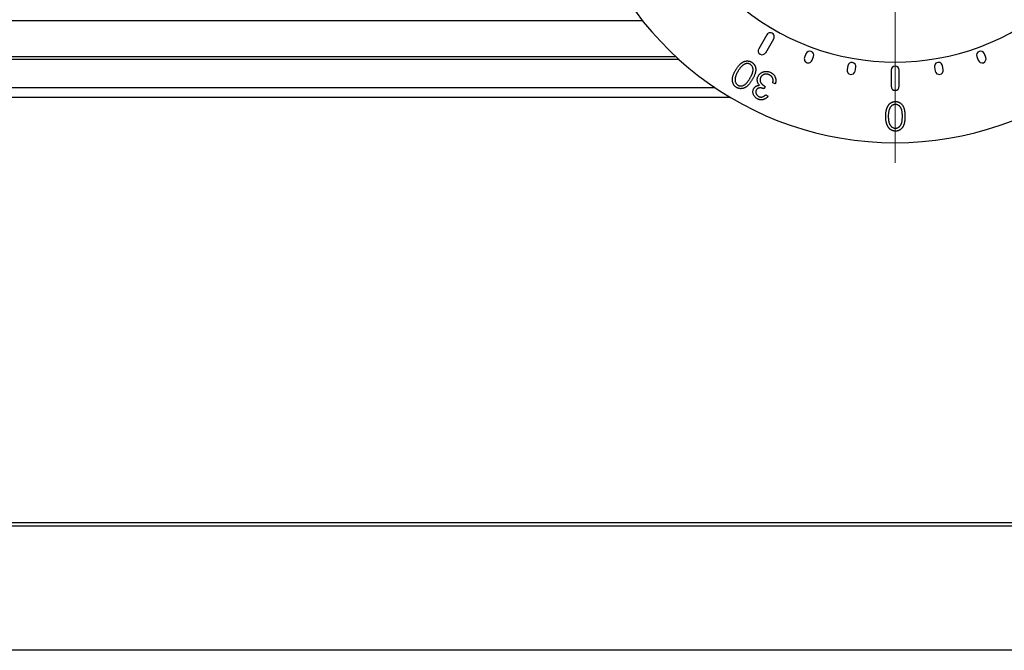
# Model space of a CAD drawing. Header units: millimetres. Extents: x 77 to 313, y 27 to 245.
# Tile 9 of 16: x 243 to 267, y 168 to 183. Entities that reach past the tile are written whole.
import ezdxf

# ---------------------------------------------------------------- set-up
doc = ezdxf.new("R2010")
doc.units = ezdxf.units.MM

# ---------------------------------------------------------------- blocks, each defined once
blk = doc.blocks.new('SW_CENTERMARKSYMBOL_6')
at = {"color": 0, "linetype": 'Continuous', "lineweight": 18}
for p, q in [((0, 1), (0, 8.5)), ((0, 0), (0, 0.5)), ((-1, 0), (-8.5, 0)), ((0, 0), (-0.5, 0)), ((0, 0), (0, -0.5)), ((0, 0), (0.5, 0)), ((1, 0), (8.5, 0)), ((0, -1), (0, -8.5))]:
    blk.add_line(p, q, dxfattribs=at)

msp = doc.modelspace()

# ---------------------------------------------------------------- linework, layer by layer
at = {"color": 7, "linetype": 'Continuous', "lineweight": 25}
for p, q in [((228.926, 183.279), (257.974, 183.279)), ((261.06, 182.925), (260.86, 182.579)), ((261.033, 182.479), (261.233, 182.825)), ((262.032, 182.453), (261.997, 182.359)), ((262.185, 182.29), (262.22, 182.384)), ((266.273, 182.384), (266.307, 182.29)), ((266.495, 182.359), (266.461, 182.453)), ((263.071, 182.156), (263.054, 182.058)), ((263.251, 182.023), (263.268, 182.121)), ((264.146, 182.045), (264.146, 181.645)), ((264.346, 181.645), (264.346, 182.045)), ((265.224, 182.121), (265.242, 182.023)), ((265.439, 182.058), (265.421, 182.156)), ((261.024, 181.639), (260.996, 181.581)), ((261.272, 181.704), (261.21, 181.734)), ((261.033, 181.433), (261.096, 181.401)), ((292.766, 167.645), (228.926, 167.645))]:
    msp.add_line(p, q, dxfattribs=at)
at = {"color": 1, "linetype": 'Continuous', "lineweight": 25}
for p, q in [((258.812, 182.373), (228.926, 182.373)), ((258.882, 182.31), (228.926, 182.31)), ((259.783, 181.605), (228.926, 181.605)), ((260.155, 181.37), (228.926, 181.37)), ((292.766, 170.805), (228.926, 170.805)), ((292.766, 170.727), (228.926, 170.727))]:
    msp.add_line(p, q, dxfattribs=at)
at = {"color": 7, "linetype": 'Continuous', "lineweight": 25}
for centre, radius, start, end in [((264.246, 188.245), 8, 120, 60), ((264.246, 188.245), 6, 228.1897, 311.8103), ((261.146, 182.875), 0.1, 330, 150), ((260.946, 182.529), 0.1, 150, 330), ((262.091, 182.325), 0.1, 160, 340), ((262.126, 182.419), 0.1, 340, 160), ((266.367, 182.419), 0.1, 20, 200), ((266.401, 182.325), 0.1, 200, 20), ((263.152, 182.04), 0.1, 170, 350), ((263.17, 182.139), 0.1, 350, 170), ((264.246, 182.045), 0.1, 0, 180), ((265.323, 182.139), 0.1, 10, 190), ((265.34, 182.04), 0.1, 190, 10), ((264.246, 181.645), 0.1, 180, 0)]:
    msp.add_arc(centre, radius, start, end, dxfattribs=at)
for points, knots in [([(260.311, 181.615), (260.306, 181.618), (260.297, 181.624), (260.283, 181.634), (260.271, 181.645), (260.26, 181.656), (260.25, 181.669), (260.241, 181.682), (260.232, 181.696), (260.225, 181.711), (260.219, 181.727), (260.214, 181.744), (260.21, 181.761), (260.208, 181.779), (260.206, 181.797), (260.206, 181.816), (260.207, 181.836), (260.21, 181.857), (260.214, 181.878), (260.22, 181.901), (260.227, 181.924), (260.236, 181.948), (260.247, 181.973), (260.26, 181.999), (260.274, 182.026), (260.284, 182.044), (260.29, 182.054)], [0, 0, 0, 0, 0.033957, 0.067325, 0.10019, 0.133011, 0.165383, 0.198317, 0.23162, 0.26549, 0.29975, 0.334875, 0.370389, 0.406909, 0.444578, 0.483583, 0.523792, 0.565957, 0.610241, 0.65692, 0.706261, 0.758878, 0.814356, 0.872805, 0.934705, 1, 1, 1, 1]), ([(260.29, 182.054), (260.295, 182.063), (260.306, 182.08), (260.323, 182.106), (260.34, 182.129), (260.356, 182.151), (260.373, 182.17), (260.39, 182.188), (260.407, 182.203), (260.423, 182.217), (260.44, 182.229), (260.457, 182.24), (260.474, 182.249), (260.49, 182.257), (260.507, 182.263), (260.524, 182.268), (260.541, 182.272), (260.558, 182.274), (260.575, 182.275), (260.592, 182.274), (260.608, 182.272), (260.624, 182.269), (260.64, 182.265), (260.655, 182.26), (260.67, 182.253), (260.68, 182.248), (260.684, 182.245)], [0, 0, 0, 0, 0.0648676, 0.1267642, 0.1849788, 0.2403997, 0.2925529, 0.3417435, 0.3883344, 0.4320922, 0.4737734, 0.5140178, 0.5529155, 0.5906589, 0.6271871, 0.6628146, 0.6980892, 0.7328406, 0.7670858, 0.800729, 0.8337151, 0.8667541, 0.8995264, 0.9325223, 0.9659476, 1, 1, 1, 1]), ([(260.461, 182.162), (260.456, 182.158), (260.445, 182.149), (260.431, 182.134), (260.416, 182.119), (260.402, 182.102), (260.388, 182.083), (260.374, 182.064), (260.36, 182.043), (260.351, 182.029), (260.347, 182.021)], [0, 0, 0, 0, 0.110371, 0.223825, 0.341719, 0.464289, 0.5908, 0.722433, 0.85871, 1, 1, 1, 1]), ([(260.65, 182.192), (260.643, 182.195), (260.63, 182.202), (260.608, 182.209), (260.584, 182.211), (260.564, 182.21), (260.547, 182.208), (260.535, 182.205), (260.522, 182.201), (260.51, 182.195), (260.497, 182.189), (260.485, 182.181), (260.473, 182.172), (260.465, 182.165), (260.461, 182.162)], [0, 0, 0, 0, 0.111463, 0.222511, 0.336517, 0.455417, 0.516931, 0.580191, 0.644318, 0.710039, 0.778443, 0.849298, 0.922797, 1, 1, 1, 1]), ([(260.643, 181.845), (260.648, 181.854), (260.657, 181.87), (260.67, 181.893), (260.681, 181.915), (260.691, 181.937), (260.7, 181.956), (260.707, 181.975), (260.712, 181.993), (260.716, 182.009), (260.719, 182.025), (260.721, 182.04), (260.721, 182.054), (260.721, 182.069), (260.719, 182.082), (260.717, 182.095), (260.714, 182.108), (260.708, 182.124), (260.699, 182.143), (260.685, 182.162), (260.669, 182.179), (260.657, 182.188), (260.65, 182.192)], [0, 0, 0, 0, 0.073693, 0.14291, 0.207555, 0.26785, 0.323696, 0.375044, 0.422481, 0.465711, 0.506151, 0.545157, 0.582861, 0.619458, 0.654784, 0.68897, 0.723064, 0.756523, 0.821007, 0.882115, 0.941294, 1, 1, 1, 1]), ([(260.684, 182.245), (260.689, 182.242), (260.698, 182.236), (260.711, 182.226), (260.723, 182.216), (260.734, 182.204), (260.744, 182.192), (260.754, 182.179), (260.761, 182.165), (260.769, 182.15), (260.775, 182.135), (260.779, 182.119), (260.783, 182.102), (260.785, 182.085), (260.786, 182.067), (260.786, 182.048), (260.785, 182.029), (260.782, 182.009), (260.778, 181.988), (260.772, 181.966), (260.764, 181.943), (260.755, 181.919), (260.743, 181.893), (260.73, 181.867), (260.715, 181.839), (260.705, 181.82), (260.699, 181.811)], [0, 0, 0, 0, 0.033831, 0.067006, 0.099537, 0.132214, 0.164439, 0.197001, 0.229784, 0.263283, 0.297177, 0.331236, 0.366192, 0.401787, 0.438879, 0.476764, 0.516165, 0.557279, 0.600559, 0.646922, 0.696834, 0.750179, 0.806969, 0.867419, 0.931871, 1, 1, 1, 1]), ([(260.347, 182.021), (260.342, 182.014), (260.334, 182), (260.322, 181.978), (260.312, 181.957), (260.303, 181.937), (260.295, 181.917), (260.288, 181.898), (260.283, 181.879), (260.279, 181.862), (260.276, 181.845), (260.274, 181.828), (260.273, 181.812), (260.273, 181.797), (260.274, 181.783), (260.276, 181.769), (260.279, 181.756), (260.285, 181.74), (260.294, 181.722), (260.308, 181.702), (260.324, 181.686), (260.336, 181.677), (260.342, 181.673)], [0, 0, 0, 0, 0.0663546, 0.1300378, 0.1902947, 0.247849, 0.3027995, 0.3549171, 0.4043211, 0.4512339, 0.4961349, 0.5384548, 0.5791003, 0.6178572, 0.654915, 0.690523, 0.7252224, 0.7586743, 0.8228204, 0.8832045, 0.9416005, 1, 1, 1, 1]), ([(260.699, 181.811), (260.693, 181.801), (260.682, 181.782), (260.665, 181.756), (260.647, 181.732), (260.631, 181.71), (260.614, 181.69), (260.597, 181.672), (260.581, 181.656), (260.565, 181.642), (260.549, 181.63), (260.533, 181.62), (260.517, 181.611), (260.5, 181.603), (260.484, 181.597), (260.467, 181.592), (260.451, 181.589), (260.435, 181.587), (260.418, 181.586), (260.402, 181.586), (260.386, 181.588), (260.37, 181.591), (260.355, 181.595), (260.34, 181.6), (260.325, 181.607), (260.315, 181.612), (260.311, 181.615)], [0, 0, 0, 0, 0.068584, 0.133143, 0.193826, 0.250701, 0.30381, 0.353505, 0.399728, 0.442451, 0.483043, 0.52209, 0.559957, 0.596637, 0.632571, 0.667498, 0.701855, 0.735953, 0.769537, 0.8028, 0.835375, 0.867759, 0.900369, 0.933015, 0.966254, 1, 1, 1, 1]), ([(260.342, 181.673), (260.349, 181.67), (260.363, 181.663), (260.385, 181.656), (260.409, 181.654), (260.434, 181.655), (260.459, 181.66), (260.485, 181.67), (260.51, 181.684), (260.53, 181.699), (260.546, 181.714), (260.559, 181.727), (260.572, 181.742), (260.586, 181.759), (260.6, 181.778), (260.614, 181.799), (260.629, 181.821), (260.638, 181.837), (260.643, 181.845)], [0, 0, 0, 0, 0.05911, 0.118595, 0.179453, 0.243608, 0.310501, 0.379833, 0.453266, 0.532709, 0.57604, 0.623412, 0.674982, 0.730909, 0.79145, 0.856328, 0.925729, 1, 1, 1, 1]), ([(260.83, 181.76), (260.828, 181.766), (260.826, 181.777), (260.824, 181.794), (260.824, 181.811), (260.825, 181.828), (260.827, 181.844), (260.831, 181.86), (260.837, 181.876), (260.842, 181.886), (260.844, 181.891)], [0, 0, 0, 0, 0.1312924, 0.257798, 0.3825792, 0.5055239, 0.6275512, 0.7505882, 0.8738708, 1, 1, 1, 1]), ([(260.844, 181.891), (260.849, 181.9), (260.858, 181.917), (260.876, 181.94), (260.897, 181.961), (260.918, 181.976), (260.935, 181.987), (260.948, 181.994), (260.962, 182), (260.976, 182.005), (260.991, 182.009), (261.005, 182.013), (261.02, 182.015), (261.041, 182.016), (261.066, 182.015), (261.097, 182.011), (261.127, 182.002), (261.147, 181.993), (261.157, 181.988)], [0, 0, 0, 0, 0.0803671, 0.1605717, 0.2412347, 0.3248854, 0.3673073, 0.4087193, 0.449822, 0.4907737, 0.5315015, 0.5727046, 0.6138217, 0.6557979, 0.739557, 0.8239171, 0.9103329, 1, 1, 1, 1]), ([(260.908, 181.866), (260.905, 181.86), (260.9, 181.848), (260.895, 181.828), (260.894, 181.808), (260.895, 181.787), (260.898, 181.767), (260.905, 181.747), (260.914, 181.729), (260.924, 181.714), (260.934, 181.703), (260.943, 181.695), (260.953, 181.686), (260.964, 181.677), (260.977, 181.667), (260.992, 181.658), (261.007, 181.648), (261.018, 181.642), (261.024, 181.639)], [0, 0, 0, 0, 0.070403, 0.140111, 0.210049, 0.282718, 0.35554, 0.426886, 0.49883, 0.572441, 0.611383, 0.654393, 0.701316, 0.751948, 0.807481, 0.867336, 0.931438, 1, 1, 1, 1]), ([(261.126, 181.928), (261.12, 181.931), (261.109, 181.936), (261.093, 181.942), (261.076, 181.946), (261.06, 181.948), (261.044, 181.949), (261.028, 181.948), (261.012, 181.946), (260.997, 181.941), (260.982, 181.936), (260.968, 181.929), (260.955, 181.921), (260.944, 181.912), (260.933, 181.902), (260.924, 181.891), (260.915, 181.879), (260.91, 181.87), (260.908, 181.866)], [0, 0, 0, 0, 0.073463, 0.143429, 0.210395, 0.275478, 0.339298, 0.402036, 0.464472, 0.527687, 0.590501, 0.651002, 0.709481, 0.767253, 0.824512, 0.882303, 0.940441, 1, 1, 1, 1]), ([(261.208, 181.845), (261.206, 181.849), (261.202, 181.858), (261.194, 181.87), (261.186, 181.882), (261.176, 181.893), (261.166, 181.903), (261.153, 181.912), (261.14, 181.921), (261.131, 181.925), (261.126, 181.928)], [0, 0, 0, 0, 0.120553, 0.239806, 0.359356, 0.480224, 0.604258, 0.731807, 0.863653, 1, 1, 1, 1]), ([(261.157, 181.988), (261.163, 181.985), (261.176, 181.978), (261.194, 181.967), (261.211, 181.954), (261.225, 181.94), (261.239, 181.926), (261.25, 181.91), (261.26, 181.893), (261.269, 181.875), (261.276, 181.856), (261.281, 181.837), (261.284, 181.817), (261.285, 181.795), (261.285, 181.774), (261.282, 181.751), (261.278, 181.727), (261.274, 181.712), (261.272, 181.704)], [0, 0, 0, 0, 0.065278, 0.128456, 0.189477, 0.248887, 0.307459, 0.365397, 0.423559, 0.482115, 0.541023, 0.600597, 0.661614, 0.723653, 0.78851, 0.855796, 0.926314, 1, 1, 1, 1]), ([(261.21, 181.734), (261.211, 181.74), (261.213, 181.75), (261.216, 181.766), (261.217, 181.782), (261.217, 181.796), (261.216, 181.809), (261.214, 181.822), (261.212, 181.834), (261.209, 181.841), (261.208, 181.845)], [0, 0, 0, 0, 0.152138, 0.294495, 0.429739, 0.557121, 0.675925, 0.789486, 0.897321, 1, 1, 1, 1]), ([(260.834, 181.331), (260.826, 181.335), (260.81, 181.344), (260.789, 181.36), (260.77, 181.378), (260.753, 181.398), (260.739, 181.42), (260.729, 181.443), (260.721, 181.466), (260.717, 181.491), (260.717, 181.515), (260.719, 181.538), (260.724, 181.561), (260.731, 181.574), (260.734, 181.581)], [0, 0, 0, 0, 0.0900865, 0.1778616, 0.2650902, 0.3534058, 0.4406848, 0.5243892, 0.6064008, 0.6885731, 0.769255, 0.8474966, 0.9234629, 1, 1, 1, 1]), ([(260.734, 181.581), (260.737, 181.588), (260.744, 181.601), (260.757, 181.617), (260.772, 181.632), (260.789, 181.644), (260.808, 181.654), (260.83, 181.662), (260.853, 181.667), (260.869, 181.669), (260.877, 181.67)], [0, 0, 0, 0, 0.1242076, 0.2438596, 0.3609532, 0.479021, 0.5998631, 0.7254202, 0.8587899, 1, 1, 1, 1]), ([(260.798, 181.549), (260.797, 181.546), (260.794, 181.539), (260.791, 181.528), (260.788, 181.518), (260.788, 181.507), (260.788, 181.496), (260.789, 181.485), (260.792, 181.473), (260.796, 181.462), (260.801, 181.451), (260.807, 181.441), (260.814, 181.431), (260.822, 181.422), (260.831, 181.413), (260.841, 181.405), (260.852, 181.398), (260.86, 181.394), (260.864, 181.392)], [0, 0, 0, 0, 0.0590021, 0.1170728, 0.173691, 0.2308631, 0.2886215, 0.3475679, 0.4084352, 0.4718768, 0.5358388, 0.5998351, 0.6630864, 0.7270827, 0.792531, 0.8594694, 0.9284557, 1, 1, 1, 1]), ([(260.996, 181.581), (260.988, 181.585), (260.975, 181.591), (260.953, 181.598), (260.931, 181.603), (260.91, 181.605), (260.89, 181.606), (260.871, 181.603), (260.854, 181.599), (260.84, 181.592), (260.827, 181.584), (260.815, 181.574), (260.806, 181.562), (260.801, 181.553), (260.798, 181.549)], [0, 0, 0, 0, 0.105608, 0.207136, 0.30538, 0.402412, 0.494505, 0.578374, 0.655328, 0.72789, 0.79717, 0.865058, 0.931849, 1, 1, 1, 1]), ([(260.877, 181.67), (260.871, 181.676), (260.86, 181.69), (260.847, 181.712), (260.836, 181.735), (260.832, 181.752), (260.83, 181.76)], [0, 0, 0, 0, 0.258876, 0.507652, 0.753954, 1, 1, 1, 1]), ([(261.096, 181.401), (261.092, 181.396), (261.082, 181.385), (261.068, 181.37), (261.053, 181.357), (261.037, 181.345), (261.021, 181.335), (261.005, 181.327), (260.988, 181.32), (260.971, 181.315), (260.953, 181.311), (260.936, 181.309), (260.919, 181.309), (260.901, 181.31), (260.884, 181.313), (260.867, 181.317), (260.85, 181.323), (260.839, 181.328), (260.834, 181.331)], [0, 0, 0, 0, 0.073236, 0.14326, 0.210745, 0.275753, 0.33964, 0.401305, 0.462543, 0.523403, 0.583339, 0.642466, 0.700764, 0.7592, 0.817777, 0.876962, 0.93765, 1, 1, 1, 1]), ([(260.864, 181.392), (260.87, 181.389), (260.883, 181.383), (260.904, 181.378), (260.924, 181.377), (260.941, 181.379), (260.955, 181.383), (260.966, 181.386), (260.976, 181.391), (260.987, 181.397), (260.998, 181.405), (261.01, 181.413), (261.021, 181.422), (261.029, 181.429), (261.033, 181.433)], [0, 0, 0, 0, 0.116395, 0.227329, 0.33621, 0.445671, 0.502227, 0.561992, 0.624416, 0.69054, 0.761042, 0.836176, 0.915569, 1, 1, 1, 1]), ([(264.013, 180.9), (264.013, 180.911), (264.013, 180.932), (264.014, 180.962), (264.017, 180.991), (264.02, 181.018), (264.025, 181.044), (264.03, 181.067), (264.036, 181.089), (264.044, 181.11), (264.052, 181.129), (264.061, 181.147), (264.071, 181.163), (264.081, 181.179), (264.093, 181.193), (264.105, 181.206), (264.117, 181.218), (264.131, 181.228), (264.145, 181.237), (264.159, 181.245), (264.174, 181.252), (264.19, 181.258), (264.205, 181.262), (264.221, 181.265), (264.238, 181.267), (264.249, 181.268), (264.254, 181.268)], [0, 0, 0, 0, 0.065069, 0.127067, 0.185532, 0.240785, 0.293004, 0.342556, 0.388955, 0.432815, 0.474671, 0.514821, 0.553655, 0.591479, 0.627861, 0.663639, 0.698823, 0.733433, 0.76763, 0.801074, 0.83425, 0.86697, 0.899712, 0.932696, 0.966173, 1, 1, 1, 1]), ([(264.102, 181.076), (264.1, 181.07), (264.096, 181.057), (264.09, 181.037), (264.086, 181.017), (264.082, 180.995), (264.079, 180.973), (264.077, 180.949), (264.076, 180.925), (264.076, 180.908), (264.075, 180.9)], [0, 0, 0, 0, 0.110588, 0.224542, 0.342503, 0.464324, 0.590756, 0.722227, 0.858843, 1, 1, 1, 1]), ([(264.252, 181.196), (264.244, 181.196), (264.229, 181.195), (264.206, 181.189), (264.184, 181.179), (264.167, 181.169), (264.154, 181.158), (264.145, 181.149), (264.136, 181.139), (264.128, 181.128), (264.12, 181.117), (264.114, 181.104), (264.107, 181.09), (264.104, 181.081), (264.102, 181.076)], [0, 0, 0, 0, 0.112802, 0.225203, 0.339663, 0.459731, 0.521784, 0.583969, 0.64821, 0.71391, 0.781027, 0.851466, 0.924059, 1, 1, 1, 1]), ([(264.425, 180.9), (264.425, 180.909), (264.425, 180.927), (264.424, 180.954), (264.423, 180.978), (264.42, 181.001), (264.417, 181.022), (264.414, 181.041), (264.409, 181.059), (264.404, 181.075), (264.398, 181.089), (264.392, 181.103), (264.385, 181.116), (264.378, 181.127), (264.369, 181.138), (264.361, 181.148), (264.351, 181.157), (264.338, 181.168), (264.32, 181.179), (264.298, 181.189), (264.275, 181.195), (264.26, 181.196), (264.252, 181.196)], [0, 0, 0, 0, 0.072955, 0.141591, 0.205573, 0.265315, 0.320613, 0.371477, 0.418453, 0.461364, 0.501801, 0.540474, 0.577852, 0.614276, 0.64966, 0.684283, 0.718344, 0.752068, 0.817643, 0.879716, 0.939962, 1, 1, 1, 1]), ([(264.254, 181.268), (264.26, 181.268), (264.271, 181.267), (264.287, 181.266), (264.302, 181.262), (264.318, 181.258), (264.333, 181.253), (264.347, 181.246), (264.361, 181.238), (264.375, 181.229), (264.388, 181.219), (264.4, 181.208), (264.412, 181.195), (264.422, 181.181), (264.433, 181.166), (264.442, 181.15), (264.451, 181.132), (264.459, 181.114), (264.466, 181.094), (264.472, 181.072), (264.477, 181.048), (264.481, 181.022), (264.484, 180.994), (264.487, 180.964), (264.488, 180.933), (264.488, 180.911), (264.488, 180.9)], [0, 0, 0, 0, 0.033789, 0.066625, 0.099289, 0.131367, 0.163592, 0.196113, 0.228912, 0.26217, 0.296004, 0.330232, 0.365076, 0.400968, 0.437877, 0.475966, 0.51564, 0.556675, 0.600028, 0.64669, 0.696419, 0.749772, 0.80685, 0.86743, 0.931884, 1, 1, 1, 1]), ([(264.254, 180.532), (264.249, 180.532), (264.238, 180.532), (264.221, 180.534), (264.205, 180.537), (264.19, 180.541), (264.174, 180.547), (264.16, 180.554), (264.145, 180.562), (264.131, 180.571), (264.118, 180.581), (264.105, 180.593), (264.093, 180.606), (264.082, 180.62), (264.071, 180.636), (264.062, 180.652), (264.053, 180.67), (264.044, 180.689), (264.037, 180.71), (264.03, 180.732), (264.025, 180.756), (264.02, 180.781), (264.017, 180.809), (264.014, 180.838), (264.013, 180.868), (264.013, 180.889), (264.013, 180.9)], [0, 0, 0, 0, 0.033788, 0.067226, 0.099841, 0.132545, 0.16513, 0.198011, 0.23128, 0.265044, 0.299216, 0.334359, 0.369695, 0.406258, 0.443804, 0.482982, 0.523085, 0.565267, 0.609343, 0.656393, 0.705887, 0.758326, 0.813833, 0.872795, 0.934723, 1, 1, 1, 1]), ([(264.075, 180.9), (264.076, 180.891), (264.076, 180.875), (264.077, 180.851), (264.079, 180.828), (264.081, 180.806), (264.085, 180.786), (264.088, 180.766), (264.093, 180.748), (264.099, 180.731), (264.105, 180.715), (264.112, 180.7), (264.119, 180.686), (264.127, 180.674), (264.135, 180.662), (264.144, 180.652), (264.154, 180.642), (264.167, 180.631), (264.185, 180.62), (264.207, 180.611), (264.229, 180.605), (264.244, 180.604), (264.252, 180.604)], [0, 0, 0, 0, 0.065674, 0.128473, 0.188155, 0.24508, 0.299416, 0.350785, 0.399899, 0.446624, 0.491202, 0.533319, 0.573791, 0.612461, 0.649528, 0.685459, 0.720284, 0.754012, 0.819093, 0.880506, 0.940318, 1, 1, 1, 1]), ([(264.252, 180.604), (264.26, 180.604), (264.275, 180.605), (264.298, 180.611), (264.32, 180.62), (264.338, 180.631), (264.351, 180.642), (264.36, 180.651), (264.369, 180.661), (264.377, 180.672), (264.385, 180.684), (264.392, 180.696), (264.398, 180.71), (264.404, 180.724), (264.409, 180.74), (264.413, 180.758), (264.417, 180.777), (264.42, 180.798), (264.423, 180.821), (264.424, 180.846), (264.425, 180.872), (264.425, 180.89), (264.425, 180.9)], [0, 0, 0, 0, 0.060377, 0.120865, 0.182579, 0.247626, 0.281336, 0.315119, 0.349457, 0.384606, 0.421016, 0.458237, 0.496894, 0.537315, 0.58021, 0.627167, 0.678438, 0.734024, 0.793778, 0.857736, 0.926709, 1, 1, 1, 1]), ([(264.488, 180.9), (264.488, 180.889), (264.488, 180.867), (264.487, 180.835), (264.484, 180.806), (264.481, 180.778), (264.477, 180.752), (264.472, 180.728), (264.466, 180.706), (264.459, 180.686), (264.451, 180.667), (264.443, 180.65), (264.433, 180.634), (264.423, 180.619), (264.412, 180.605), (264.401, 180.593), (264.388, 180.581), (264.375, 180.571), (264.362, 180.562), (264.347, 180.554), (264.333, 180.547), (264.318, 180.541), (264.302, 180.537), (264.287, 180.534), (264.271, 180.532), (264.26, 180.532), (264.254, 180.532)], [0, 0, 0, 0, 0.06859, 0.133236, 0.194298, 0.251261, 0.304491, 0.354209, 0.400451, 0.443378, 0.483979, 0.523213, 0.561001, 0.597856, 0.633471, 0.668265, 0.702638, 0.736825, 0.77043, 0.803572, 0.835925, 0.86847, 0.900854, 0.933471, 0.96626, 1, 1, 1, 1])]:
    msp.add_open_spline(points, degree=3, knots=knots, dxfattribs=at)

# ---------------------------------------------------------------- block references
at = {"color": 7, "linetype": 'Continuous', "lineweight": 18}
msp.add_blockref('SW_CENTERMARKSYMBOL_6', (264.246, 188.245), dxfattribs=at)

doc.saveas('drawing.dxf')
